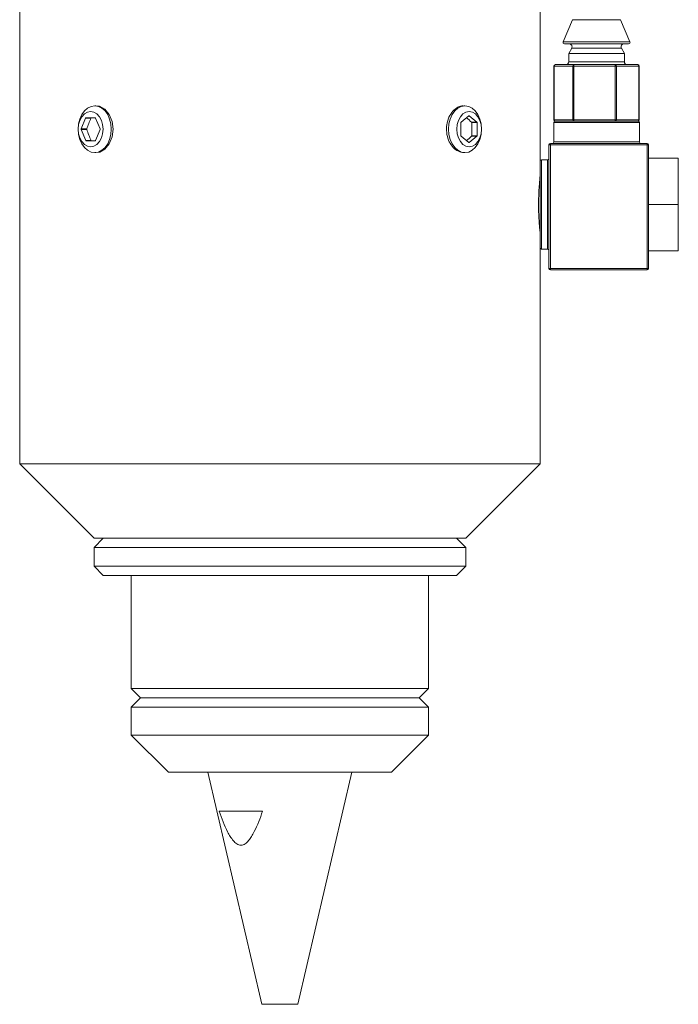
# Model space of a CAD drawing. Header units: inches. Extents: x 1.8 to 14.2, y 0.2 to 10.6.
# Tile 1 of 39: x 2.5 to 4.7, y 3 to 6.3. Entities that reach past the tile are written whole.
import ezdxf

# ---------------------------------------------------------------- set-up
doc = ezdxf.new("R2010")
doc.units = ezdxf.units.IN
doc.header["$MEASUREMENT"] = 0

msp = doc.modelspace()

# ---------------------------------------------------------------- linework, layer by layer
at = {"color": 7, "linetype": 'Continuous', "lineweight": 15}
for p, q in [((2.5207, 6.8152), (2.5207, 4.8152)), ((4.2707, 5.7802), (4.2707, 6.8152)), ((4.3799, 6.3083), (4.3485, 6.2342)), ((4.573, 6.2342), (4.5416, 6.3083)), ((4.4019, 6.2272), (4.3531, 6.2272)), ((4.5684, 6.2272), (4.4019, 6.2272)), ((4.3772, 6.2122), (4.367, 6.1945)), ((4.367, 6.1945), (4.367, 6.1672)), ((4.4095, 6.1945), (4.367, 6.1945)), ((4.5545, 6.1945), (4.4095, 6.1945)), ((4.5545, 6.1945), (4.5443, 6.2122)), ((4.5545, 6.1672), (4.5545, 6.1945)), ((4.3224, 6.1572), (4.3849, 6.1572)), ((4.3849, 6.1572), (4.5233, 6.1572)), ((4.5233, 6.1572), (4.5991, 6.1572)), ((4.3174, 6.1522), (4.3174, 5.9722)), ((4.3805, 6.1522), (4.3179, 6.1522)), ((4.3179, 6.1522), (4.3179, 5.9722)), ((4.3805, 5.9722), (4.3805, 6.1522)), ((4.3847, 6.1522), (4.3805, 6.1522)), ((4.523, 6.1522), (4.3847, 6.1522)), ((4.3847, 6.1522), (4.3847, 5.9722)), ((4.523, 5.9722), (4.523, 6.1522)), ((4.5275, 6.1522), (4.523, 6.1522)), ((4.5275, 6.1522), (4.5275, 5.9722)), ((4.6033, 6.1522), (4.5275, 6.1522)), ((4.6033, 5.9722), (4.6033, 6.1522)), ((4.6041, 5.9722), (4.6041, 6.1522)), ((2.777, 6.019), (2.7731, 6.019)), ((4.0183, 6.019), (4.0144, 6.019)), ((2.7423, 5.9776), (2.7274, 5.9412)), ((2.7603, 5.9776), (2.7423, 5.9776)), ((2.7748, 5.9786), (2.7435, 5.9786)), ((2.7909, 5.9412), (2.776, 5.9776)), ((4.0044, 5.9618), (4.0044, 5.9186)), ((4.0316, 5.9851), (4.0051, 5.9635)), ((4.0587, 5.9641), (4.0329, 5.9851)), ((4.0403, 5.9641), (4.0587, 5.9641)), ((4.041, 5.9624), (4.041, 5.918)), ((4.041, 5.9624), (4.0594, 5.9624)), ((4.0594, 5.918), (4.0594, 5.9624)), ((4.3168, 5.9622), (4.3168, 5.8972)), ((4.3179, 5.9722), (4.3805, 5.9722)), ((4.3218, 5.9672), (4.5998, 5.9672)), ((4.3847, 5.9722), (4.3805, 5.9722)), ((4.3847, 5.9722), (4.523, 5.9722)), ((4.5275, 5.9722), (4.523, 5.9722)), ((4.5275, 5.9722), (4.6033, 5.9722)), ((4.6048, 5.8972), (4.6048, 5.9622)), ((2.746, 5.9412), (2.7274, 5.9412)), ((2.7274, 5.9392), (2.7427, 5.9018)), ((2.746, 5.9392), (2.7274, 5.9392)), ((2.7756, 5.9018), (2.7909, 5.9392)), ((2.7607, 5.9018), (2.7427, 5.9018)), ((2.7439, 5.9008), (2.7744, 5.9008)), ((4.0051, 5.9169), (4.0316, 5.8953)), ((4.0329, 5.8953), (4.0587, 5.9163)), ((4.0403, 5.9163), (4.0587, 5.9163)), ((4.041, 5.918), (4.0594, 5.918)), ((4.3058, 5.8922), (4.6308, 5.8922)), ((2.7731, 5.8615), (2.777, 5.8615)), ((4.0144, 5.8615), (4.0183, 5.8615)), ((4.3008, 5.8872), (4.3058, 5.8872)), ((4.3008, 5.4722), (4.3008, 5.8872)), ((4.3058, 5.8872), (4.3058, 5.4722)), ((4.6308, 5.8872), (4.3058, 5.8872)), ((4.6308, 5.4722), (4.6308, 5.8872)), ((4.6308, 5.8872), (4.6358, 5.8872)), ((4.6358, 5.8872), (4.6358, 5.4722)), ((4.2958, 5.8372), (4.2758, 5.8372)), ((4.7358, 5.8427), (4.6358, 5.8427)), ((4.7358, 5.8427), (4.7358, 5.6872)), ((4.2708, 5.7802), (4.2707, 5.7802)), ((4.7358, 5.6872), (4.6358, 5.6872)), ((4.7358, 5.6872), (4.7358, 5.5317)), ((4.2707, 4.8152), (4.2707, 5.5954)), ((4.2758, 5.5372), (4.2958, 5.5372)), ((4.7358, 5.5317), (4.6358, 5.5317)), ((4.3008, 5.4722), (4.3058, 5.4722)), ((4.3058, 5.4722), (4.6308, 5.4722)), ((4.6308, 5.4672), (4.3058, 5.4672)), ((4.6308, 5.4722), (4.6358, 5.4722)), ((2.5207, 4.8152), (2.7707, 4.5652)), ((4.0144, 4.8152), (2.5207, 4.8152)), ((4.2707, 4.8152), (4.0144, 4.8152)), ((4.0207, 4.5652), (4.2707, 4.8152)), ((2.8019, 4.5652), (2.7707, 4.534)), ((3.8376, 4.5652), (2.7707, 4.5652)), ((4.0207, 4.5652), (3.8376, 4.5652)), ((4.0207, 4.534), (3.9894, 4.5652)), ((2.7707, 4.534), (2.7707, 4.4715)), ((2.7707, 4.534), (4.0207, 4.534)), ((4.0207, 4.4715), (4.0207, 4.534)), ((2.7707, 4.4715), (2.8019, 4.4402)), ((2.7707, 4.4715), (4.0207, 4.4715)), ((3.9894, 4.4402), (4.0207, 4.4715)), ((2.8019, 4.4402), (3.9894, 4.4402)), ((2.8957, 4.4402), (2.8957, 4.0596)), ((3.8957, 4.0596), (3.8957, 4.4402)), ((2.8957, 4.0596), (2.9269, 4.0283)), ((2.8957, 4.0596), (3.7492, 4.0596)), ((3.7492, 4.0596), (3.8957, 4.0596)), ((3.8644, 4.0283), (3.8957, 4.0596)), ((2.9269, 4.0283), (2.8957, 3.9971)), ((3.7272, 4.0283), (2.9269, 4.0283)), ((3.8644, 4.0283), (3.7272, 4.0283)), ((3.8957, 3.9971), (3.8644, 4.0283)), ((2.8957, 3.9971), (2.8957, 3.9033)), ((3.8957, 3.9971), (2.8957, 3.9971)), ((3.8957, 3.9033), (3.8957, 3.9971)), ((2.8957, 3.9033), (3.0207, 3.7783)), ((3.7492, 3.9033), (2.8957, 3.9033)), ((3.8957, 3.9033), (3.7492, 3.9033)), ((3.7707, 3.7783), (3.8957, 3.9033)), ((3.6609, 3.7783), (3.0207, 3.7783)), ((3.1532, 3.7783), (3.3354, 2.9983)), ((3.456, 2.9983), (3.6382, 3.7783)), ((3.7707, 3.7783), (3.6609, 3.7783)), ((3.192, 3.6473), (3.3374, 3.6473)), ((3.3354, 2.9983), (3.456, 2.9983))]:
    msp.add_line(p, q, dxfattribs=at)
at = {"color": 1, "linetype": 'Continuous', "lineweight": 15}
for p, q in [((4.4165, 6.3083), (4.3799, 6.3083)), ((4.5416, 6.3083), (4.4165, 6.3083)), ((4.3485, 6.2342), (4.573, 6.2342)), ((4.415, 6.2122), (4.3772, 6.2122)), ((4.5443, 6.2122), (4.415, 6.2122)), ((4.367, 6.1672), (4.5545, 6.1672)), ((4.3179, 6.1522), (4.3174, 6.1522)), ((4.6041, 6.1522), (4.6033, 6.1522)), ((4.0316, 5.9851), (4.0329, 5.9851)), ((4.6048, 5.9622), (4.3168, 5.9622)), ((4.3179, 5.9722), (4.3174, 5.9722)), ((4.6041, 5.9722), (4.6033, 5.9722)), ((4.0316, 5.8953), (4.0329, 5.8953)), ((4.3168, 5.8972), (4.6048, 5.8972))]:
    msp.add_line(p, q, dxfattribs=at)
at = {"color": 7, "linetype": 'Continuous', "lineweight": 15, "flags": 128}
for points in [[(2.7731, 5.8615), (2.7607, 5.8634), (2.7489, 5.8693), (2.7383, 5.8786), (2.7295, 5.8911), (2.7229, 5.906), (2.7188, 5.9227), (2.7174, 5.9402), (2.7188, 5.9577), (2.7229, 5.9744), (2.7295, 5.9893), (2.7383, 6.0018), (2.7489, 6.0112), (2.7607, 6.017), (2.7731, 6.019), (2.7855, 6.017), (2.7972, 6.0112), (2.8078, 6.0018), (2.8166, 5.9893), (2.8232, 5.9744), (2.8273, 5.9577), (2.8287, 5.9402), (2.8273, 5.9227), (2.8232, 5.906), (2.8166, 5.8911), (2.8078, 5.8786), (2.7972, 5.8693), (2.7855, 5.8634), (2.7731, 5.8615)], [(2.7591, 5.8812), (2.77, 5.8832), (2.78, 5.8891), (2.7887, 5.8985), (2.7953, 5.9107), (2.7995, 5.9249), (2.8009, 5.9402), (2.7995, 5.9555), (2.7953, 5.9697), (2.7887, 5.982), (2.78, 5.9914), (2.77, 5.9973), (2.7591, 5.9993), (2.7483, 5.9973), (2.7383, 5.9914), (2.7296, 5.982), (2.723, 5.9697), (2.7188, 5.9555), (2.7174, 5.9402), (2.7188, 5.9249), (2.723, 5.9107), (2.7296, 5.8985), (2.7383, 5.8891), (2.7483, 5.8832), (2.7591, 5.8812)], [(2.777, 5.8624), (2.7897, 5.8635), (2.8074, 5.8736), (2.8221, 5.8913), (2.8318, 5.9145), (2.8352, 5.9406), (2.8317, 5.9665), (2.8219, 5.9895), (2.8071, 6.007), (2.7892, 6.0171), (2.777, 6.019), (2.777, 6.019)], [(3.9627, 5.9402), (3.964, 5.9577), (3.9682, 5.9744), (3.9748, 5.9893), (3.9836, 6.0018), (3.9942, 6.0112), (4.0059, 6.017), (4.0183, 6.019), (4.0307, 6.017), (4.0425, 6.0112), (4.053, 6.0018), (4.0619, 5.9893), (4.0685, 5.9744), (4.0726, 5.9577), (4.074, 5.9402), (4.0726, 5.9227), (4.0685, 5.906), (4.0619, 5.8911), (4.053, 5.8786), (4.0425, 5.8693), (4.0307, 5.8634), (4.0183, 5.8615), (4.0059, 5.8634), (3.9942, 5.8693), (3.9836, 5.8786), (3.9748, 5.8911), (3.9682, 5.906), (3.964, 5.9227), (3.9627, 5.9402)], [(3.9905, 5.9402), (3.9919, 5.9249), (3.9961, 5.9107), (4.0027, 5.8985), (4.0114, 5.8891), (4.0214, 5.8832), (4.0322, 5.8812), (4.0431, 5.8832), (4.0531, 5.8891), (4.0618, 5.8985), (4.0684, 5.9107), (4.0726, 5.9249), (4.074, 5.9402), (4.0726, 5.9555), (4.0684, 5.9697), (4.0618, 5.982), (4.0531, 5.9914), (4.0431, 5.9973), (4.0322, 5.9993), (4.0214, 5.9973), (4.0114, 5.9914), (4.0027, 5.982), (3.9961, 5.9697), (3.9919, 5.9555), (3.9905, 5.9402)], [(4.3058, 5.8922), (4.3058, 5.8921), (4.3058, 5.8918), (4.3058, 5.8914), (4.3058, 5.8907), (4.3058, 5.89), (4.3058, 5.8891), (4.3058, 5.8882), (4.3058, 5.8872)], [(4.6308, 5.8872), (4.6308, 5.8882), (4.6308, 5.8891), (4.6308, 5.89), (4.6308, 5.8907), (4.6308, 5.8914), (4.6308, 5.8918), (4.6308, 5.8921), (4.6308, 5.8922)], [(4.2708, 5.6872), (4.2708, 5.7105), (4.2708, 5.7331), (4.2708, 5.7546), (4.2708, 5.7743), (4.2708, 5.7918), (4.2708, 5.8065), (4.2708, 5.8182), (4.2708, 5.8265), (4.2708, 5.8312), (4.2708, 5.8322)], [(4.2708, 5.5422), (4.2708, 5.5433), (4.2708, 5.5479), (4.2708, 5.5562), (4.2708, 5.5679), (4.2708, 5.5826), (4.2708, 5.6001), (4.2708, 5.6198), (4.2708, 5.6413), (4.2708, 5.664), (4.2708, 5.6872)], [(4.3058, 5.4672), (4.3058, 5.4673), (4.3058, 5.4676), (4.3058, 5.4681), (4.3058, 5.4687), (4.3058, 5.4694), (4.3058, 5.4703), (4.3058, 5.4712), (4.3058, 5.4722)], [(4.6308, 5.4722), (4.6308, 5.4712), (4.6308, 5.4703), (4.6308, 5.4694), (4.6308, 5.4687), (4.6308, 5.4681), (4.6308, 5.4676), (4.6308, 5.4673), (4.6308, 5.4672)]]:
    msp.add_lwpolyline(points, dxfattribs=at)
at = {"color": 1, "linetype": 'Continuous', "lineweight": 15, "flags": 128}
for points in [[(4.2758, 5.8372), (4.2758, 5.8361), (4.2758, 5.8313), (4.2758, 5.8227), (4.2758, 5.8107), (4.2758, 5.7954), (4.2758, 5.7773), (4.2758, 5.7569), (4.2758, 5.7347), (4.2758, 5.7113), (4.2758, 5.6872)], [(4.2958, 5.6872), (4.2958, 5.7113), (4.2958, 5.7347), (4.2958, 5.7569), (4.2958, 5.7773), (4.2958, 5.7954), (4.2958, 5.8107), (4.2958, 5.8227), (4.2958, 5.8313), (4.2958, 5.8361), (4.2958, 5.8372)], [(4.2758, 5.6872), (4.2758, 5.6631), (4.2758, 5.6397), (4.2758, 5.6175), (4.2758, 5.5971), (4.2758, 5.579), (4.2758, 5.5638), (4.2758, 5.5517), (4.2758, 5.5431), (4.2758, 5.5383), (4.2758, 5.5372)], [(4.2958, 5.5372), (4.2958, 5.5383), (4.2958, 5.5431), (4.2958, 5.5517), (4.2958, 5.5638), (4.2958, 5.579), (4.2958, 5.5971), (4.2958, 5.6175), (4.2958, 5.6397), (4.2958, 5.6631), (4.2958, 5.6872)]]:
    msp.add_lwpolyline(points, dxfattribs=at)
at = {"color": 7, "linetype": 'Continuous', "lineweight": 15}
for centre, radius, start, end in [((4.3531, 6.2322), 0.005, 157.0723, 270), ((4.3685, 6.2172), 0.01, 330.1419, 90), ((4.553, 6.2172), 0.01, 90, 209.8581), ((4.5684, 6.2322), 0.005, 270, 22.9277), ((4.3224, 6.1522), 0.005, 90, 180), ((4.3227, 6.1525), 0.00475, 93.4398, 183.0692), ((4.357, 6.1672), 0.01, 270, 0), ((4.3852, 6.1525), 0.00475, 93.4396, 183.0691), ((4.4074, 6.1535), 0.0228, 170.5301, 183.1302), ((4.5458, 6.1535), 0.0228, 170.5277, 183.1326), ((4.5228, 6.1526), 0.00465, 355.3803, 84.4791), ((4.5645, 6.1672), 0.01, 180, 270), ((4.5991, 6.1522), 0.005, 0, 90), ((4.5987, 6.1526), 0.00465, 355.3813, 84.4782), ((2.7436, 5.9772), 0.0014, 95.388, 163.076), ((2.7747, 5.9772), 0.0014, 16.924, 84.612), ((4.0066, 5.9619), 0.00221, 133.178, 182.4045), ((4.0322, 5.9843), 0.00106, 48.8853, 131.1147), ((4.0572, 5.9625), 0.00221, 357.5921, 46.8218), ((4.3218, 5.9622), 0.005, 90, 180), ((4.3224, 5.9722), 0.005, 180, 270), ((4.3227, 5.972), 0.00475, 176.9292, 266.5601), ((4.3852, 5.972), 0.00475, 176.9293, 266.5603), ((4.4074, 5.971), 0.0228, 176.8696, 189.4698), ((4.5458, 5.971), 0.0228, 176.8672, 189.4723), ((4.5228, 5.9718), 0.00465, 275.5209, 4.6212), ((4.5991, 5.9722), 0.005, 270, 0), ((4.5987, 5.9718), 0.00465, 275.5219, 4.6203), ((4.5998, 5.9622), 0.005, 0, 90), ((2.7299, 5.9402), 0.00268, 158.4189, 201.5811), ((2.7884, 5.9402), 0.00268, 338.4189, 21.5811), ((2.744, 5.9022), 0.0014, 196.924, 264.612), ((2.7743, 5.9022), 0.0014, 275.388, 343.076), ((4.0066, 5.9185), 0.00221, 177.5922, 226.8219), ((4.0322, 5.8961), 0.00106, 228.8923, 311.1077), ((4.0572, 5.918), 0.00221, 313.1782, 2.4079), ((4.3058, 5.8872), 0.005, 90, 180), ((4.3118, 5.8972), 0.005, 270, 0), ((4.6098, 5.8972), 0.005, 180, 270), ((4.6308, 5.8872), 0.005, 0, 90), ((4.2758, 5.8322), 0.005, 90, 180), ((4.2958, 5.8422), 0.005, 270, 0), ((4.2758, 5.5422), 0.005, 180, 270), ((4.2958, 5.5322), 0.005, 360, 90), ((4.3058, 5.4722), 0.005, 180, 270), ((4.6308, 5.4722), 0.005, 270, 0)]:
    msp.add_arc(centre, radius, start, end, dxfattribs=at)
for centre, major_axis, start_param, end_param in [((3.3957, 6.019), (0.7098, 1.496), 1.758951, 1.783), ((3.3957, 5.9857), (0.8637, -0.4098), 0.903516, 0.931809), ((3.3957, 5.8615), (-0.7098, 1.496), 1.358593, 1.383291), ((3.3957, 5.8948), (0.8637, 0.4098), 5.351376, 5.37967)]:
    msp.add_ellipse(centre, major_axis=major_axis, ratio=0.341999, start_param=start_param, end_param=end_param, dxfattribs=at)
for points, knots in [([(4.0143, 6.018), (4.0122, 6.0182), (4.004, 6.0193), (3.9893, 6.0121), (3.973, 5.997), (3.9611, 5.9749), (3.9554, 5.949), (3.9567, 5.9221), (3.9646, 5.8973), (3.9782, 5.8775), (3.9956, 5.864), (4.0082, 5.8624), (4.0144, 5.8615)], [0, 0, 0, 0, 0.036227, 0.143163, 0.250256, 0.357727, 0.46521, 0.572317, 0.679246, 0.786474, 0.89401, 1, 1, 1, 1]), ([(2.7603, 5.9776), (2.7604, 5.9778), (2.7605, 5.978), (2.7606, 5.9781), (2.7607, 5.9783), (2.7609, 5.9784), (2.761, 5.9785), (2.7612, 5.9786), (2.7613, 5.9786), (2.7615, 5.9786)], [0, 0, 0, 0, 0.00001679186, 0.00001679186, 0.00001679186, 0.00003358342, 0.00003358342, 0.00003358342, 0.00005216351, 0.00005216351, 0.00005216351, 0.00005216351]), ([(4.0403, 5.9641), (4.0404, 5.964), (4.0405, 5.9638), (4.0406, 5.9637), (4.0407, 5.9635), (4.0408, 5.9633), (4.0409, 5.9631), (4.0409, 5.9629), (4.041, 5.9626), (4.041, 5.9624)], [0, 0, 0, 0, 0.00001679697, 0.00001679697, 0.00001679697, 0.00003359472, 0.00003359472, 0.00003359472, 0.00005216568, 0.00005216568, 0.00005216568, 0.00005216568]), ([(2.746, 5.9392), (2.746, 5.9394), (2.7459, 5.9396), (2.7459, 5.9398), (2.7459, 5.9401), (2.7459, 5.9403), (2.7459, 5.9405), (2.7459, 5.9407), (2.746, 5.941), (2.746, 5.9412)], [0, 0, 0, 0, 0.00001677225, 0.00001677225, 0.00001677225, 0.00003354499, 0.00003354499, 0.00003354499, 0.00005215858, 0.00005215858, 0.00005215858, 0.00005215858]), ([(2.7619, 5.9008), (2.7617, 5.9008), (2.7616, 5.9009), (2.7614, 5.901), (2.7613, 5.901), (2.7612, 5.9011), (2.761, 5.9013), (2.7609, 5.9014), (2.7608, 5.9016), (2.7607, 5.9018)], [0, 0, 0, 0, 0.00001679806, 0.00001679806, 0.00001679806, 0.00003359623, 0.00003359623, 0.00003359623, 0.00005216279, 0.00005216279, 0.00005216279, 0.00005216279]), ([(4.041, 5.918), (4.041, 5.9178), (4.0409, 5.9176), (4.0409, 5.9174), (4.0408, 5.9172), (4.0408, 5.917), (4.0407, 5.9168), (4.0406, 5.9166), (4.0404, 5.9165), (4.0403, 5.9163)], [0, 0, 0, 0, 0.00001677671, 0.00001677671, 0.00001677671, 0.00003355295, 0.00003355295, 0.00003355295, 0.00005216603, 0.00005216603, 0.00005216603, 0.00005216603]), ([(4.2706, 5.5954), (4.2706, 5.5951), (4.2707, 5.5938), (4.2698, 5.6023), (4.2682, 5.6201), (4.2665, 5.6461), (4.2656, 5.6767), (4.2658, 5.7084), (4.2671, 5.7377), (4.2688, 5.7612), (4.2704, 5.7772), (4.2706, 5.7792), (4.2707, 5.7802)], [0, 0, 0, 0, 0.036187, 0.142923, 0.249875, 0.357353, 0.464853, 0.571827, 0.678551, 0.785688, 0.893258, 1, 1, 1, 1]), ([(3.3374, 3.6473), (3.3334, 3.6355), (3.3292, 3.6239), (3.3201, 3.6009), (3.3152, 3.5896), (3.3069, 3.5733), (3.3039, 3.568), (3.2976, 3.5579), (3.2943, 3.553), (3.287, 3.5445), (3.283, 3.5407), (3.2765, 3.5365), (3.2743, 3.5354), (3.2696, 3.5338), (3.2672, 3.5334), (3.2601, 3.5333), (3.2554, 3.5349), (3.2467, 3.5404), (3.2427, 3.5442), (3.2354, 3.5527), (3.232, 3.5575), (3.2257, 3.5675), (3.2228, 3.5728), (3.2145, 3.5889), (3.2096, 3.6002), (3.2004, 3.6235), (3.1961, 3.6354), (3.192, 3.6473)], [0, 0, 0, 0, 0.125, 0.125, 0.25, 0.25, 0.3125, 0.3125, 0.375, 0.375, 0.4375, 0.4375, 0.46875, 0.46875, 0.5, 0.5, 0.5625, 0.5625, 0.625, 0.625, 0.6875, 0.6875, 0.75, 0.75, 0.875, 0.875, 1, 1, 1, 1])]:
    msp.add_open_spline(points, degree=3, knots=knots, dxfattribs=at)

doc.saveas('drawing.dxf')
